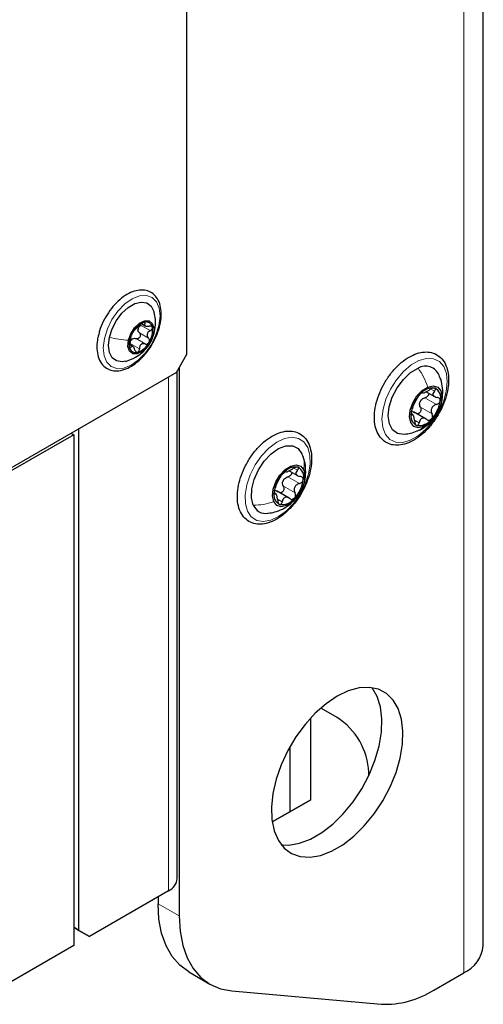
# Paper-space layout 'Blatt4' of a CAD drawing. Header units: millimetres. Extents: x 5 to 418, y 2 to 292.
# Tile 11 of 117: x 169 to 179, y 105 to 127. Entities that reach past the tile are written whole.
import ezdxf

# ---------------------------------------------------------------- set-up
doc = ezdxf.new("R2010")
doc.units = ezdxf.units.MM

psp = doc.layouts.new('Blatt4')

# ---------------------------------------------------------------- linework, layer by layer
at = {"color": 7, "linetype": 'Continuous', "lineweight": 25}
for p, q in [((179.194, 105.962), (179.194, 237.97)), ((172.567, 119.198), (172.567, 149.342)), ((171.548, 119.881), (171.633, 119.832)), ((171.354, 119.369), (171.278, 119.413)), ((172.332, 118.79), (172.567, 119.198)), ((172.332, 118.79), (159.486, 111.374)), ((172.35, 107.46), (172.35, 118.822)), ((172.391, 118.892), (172.391, 106.626)), ((177.918, 118.357), (178.105, 118.249)), ((177.917, 117.745), (177.63, 117.91)), ((177.616, 117.844), (177.578, 117.865)), ((170.151, 106.304), (170.151, 117.531)), ((170.034, 117.395), (168.619, 116.579)), ((169.975, 117.429), (170.034, 117.395)), ((170.034, 117.395), (170.034, 105.964)), ((174.854, 116.588), (175.041, 116.481)), ((174.853, 115.976), (174.566, 116.142)), ((175.106, 116.121), (175.132, 116.181)), ((174.551, 116.075), (174.514, 116.097)), ((175.337, 109.228), (175.337, 111.06)), ((175.926, 111.066), (175.573, 111.27)), ((174.865, 110.41), (174.865, 108.956)), ((176.633, 109.773), (176.633, 109.841)), ((175.337, 109.228), (174.748, 108.888)), ((174.865, 108.956), (175.337, 109.228)), ((174.472, 108.729), (174.865, 108.956)), ((174.748, 108.888), (174.472, 108.729)), ((172.155, 107.188), (170.387, 106.168)), ((171.919, 107.052), (171.919, 106.899)), ((170.034, 106.372), (170.151, 106.304)), ((170.151, 106.304), (170.034, 106.372)), ((170.151, 106.304), (170.387, 106.168)), ((170.387, 106.168), (170.151, 106.304)), ((170.034, 105.964), (168.619, 105.147)), ((172.61, 105.372), (173.081, 105.1)), ((178.09, 104.966), (178.755, 105.35)), ((173.569, 104.95), (176.911, 104.651))]:
    psp.add_line(p, q, dxfattribs=at)
at = {"color": 7, "linetype": 'Continuous', "lineweight": 18}
for p, q in [((178.755, 105.35), (178.755, 237.358)), ((171.615, 119.892), (171.628, 119.884)), ((171.502, 119.672), (171.708, 119.553)), ((171.54, 119.843), (171.746, 119.724)), ((171.838, 119.703), (171.816, 119.643)), ((171.297, 119.434), (171.503, 119.314)), ((171.428, 119.546), (171.634, 119.427)), ((171.294, 119.358), (171.31, 119.349)), ((172.155, 107.188), (172.155, 118.688)), ((177.829, 118.337), (177.834, 118.334)), ((178.023, 118.418), (178.102, 118.373)), ((177.89, 118.224), (178.149, 118.074)), ((177.788, 118.011), (178.047, 117.861)), ((177.58, 117.848), (177.596, 117.839)), ((177.672, 117.717), (177.762, 117.665)), ((174.765, 116.568), (174.77, 116.565)), ((174.959, 116.649), (175.038, 116.604)), ((174.826, 116.455), (175.085, 116.305)), ((174.723, 116.242), (174.983, 116.092)), ((174.516, 116.079), (174.532, 116.07)), ((174.608, 115.948), (174.698, 115.896)), ((171.919, 106.899), (172.391, 106.626))]:
    psp.add_line(p, q, dxfattribs=at)
at = {"color": 7, "linetype": 'Continuous', "lineweight": 18, "flags": 128}
for points in [[(170.719, 119.548), (170.786, 119.762), (170.89, 119.972), (171.024, 120.162), (171.178, 120.321), (171.344, 120.438), (171.508, 120.503), (171.66, 120.514), (171.789, 120.469), (171.888, 120.371), (171.948, 120.227), (171.966, 120.046), (171.941, 119.842), (171.874, 119.628), (171.77, 119.418), (171.636, 119.228), (171.481, 119.069), (171.316, 118.952), (171.152, 118.887), (171, 118.876), (170.87, 118.921), (170.772, 119.019), (170.712, 119.163), (170.694, 119.343), (170.719, 119.548)], [(177.562, 117.271), (177.392, 117.224), (177.237, 117.231), (177.106, 117.292), (177.008, 117.404), (176.947, 117.56), (176.928, 117.751), (176.951, 117.966), (177.015, 118.192), (177.117, 118.417), (177.25, 118.627), (177.407, 118.81), (177.578, 118.956), (177.755, 119.055), (177.925, 119.103), (178.08, 119.096), (178.211, 119.035), (178.309, 118.923), (178.37, 118.767), (178.389, 118.576), (178.366, 118.361), (178.302, 118.134), (178.2, 117.909), (178.067, 117.699), (177.91, 117.516), (177.739, 117.371), (177.562, 117.271)], [(173.919, 115.682), (173.872, 115.851), (173.867, 116.051), (173.904, 116.272), (173.981, 116.499), (174.094, 116.72), (174.236, 116.923), (174.399, 117.094), (174.573, 117.225), (174.748, 117.308), (174.915, 117.338), (175.063, 117.312), (175.183, 117.234), (175.27, 117.106), (175.317, 116.938), (175.322, 116.737), (175.285, 116.517), (175.208, 116.29), (175.095, 116.068), (174.953, 115.866), (174.79, 115.694), (174.616, 115.563), (174.44, 115.481), (174.274, 115.451), (174.126, 115.476), (174.005, 115.555), (173.919, 115.682)]]:
    psp.add_lwpolyline(points, dxfattribs=at)
at = {"color": 7, "linetype": 'Continuous', "lineweight": 25, "flags": 128}
for points in [[(170.832, 119.575), (170.893, 119.765), (170.989, 119.95), (171.113, 120.114), (171.255, 120.244), (171.403, 120.33), (171.544, 120.364), (171.669, 120.344), (171.765, 120.271), (171.827, 120.152), (171.832, 120.136)], [(171.256, 119.508), (171.309, 119.655), (171.396, 119.79), (171.504, 119.892), (171.618, 119.946), (171.719, 119.944), (171.792, 119.886), (171.826, 119.78), (171.816, 119.643)], [(171.193, 119.038), (171.116, 119.026), (170.991, 119.046), (170.894, 119.119), (170.833, 119.238), (170.811, 119.394), (170.832, 119.575)], [(171.816, 119.643), (171.764, 119.496), (171.677, 119.362), (171.568, 119.259), (171.455, 119.205), (171.354, 119.208), (171.28, 119.266), (171.246, 119.372), (171.256, 119.508)], [(177.443, 117.406), (177.42, 117.403), (177.278, 117.424), (177.166, 117.505), (177.095, 117.639), (177.069, 117.816), (177.091, 118.02), (177.159, 118.237), (177.268, 118.447), (177.408, 118.634), (177.568, 118.784), (177.736, 118.882)], [(177.858, 117.577), (177.738, 117.552), (177.638, 117.583), (177.571, 117.667), (177.543, 117.793), (177.56, 117.947), (177.618, 118.11), (177.711, 118.262), (177.828, 118.384), (177.954, 118.463)], [(177.954, 118.463), (178.074, 118.489), (178.174, 118.458), (178.241, 118.374), (178.269, 118.248), (178.252, 118.094), (178.194, 117.931), (178.101, 117.779), (177.984, 117.656), (177.858, 117.577)], [(174.05, 115.82), (174.008, 115.984), (174.015, 116.181), (174.068, 116.395), (174.163, 116.61), (174.294, 116.807), (174.449, 116.97), (174.616, 117.087), (174.781, 117.147), (174.931, 117.147), (175.054, 117.086), (175.139, 116.969)], [(174.506, 115.898), (174.479, 116.024), (174.496, 116.178), (174.554, 116.341), (174.647, 116.493), (174.764, 116.616), (174.89, 116.695), (175.01, 116.72), (175.11, 116.689), (175.177, 116.605)], [(175.177, 116.605), (175.205, 116.479), (175.188, 116.325), (175.13, 116.162), (175.037, 116.01), (174.92, 115.887), (174.794, 115.808), (174.674, 115.783), (174.574, 115.814), (174.506, 115.898)], [(175.926, 111.543), (175.677, 111.374), (175.435, 111.162), (175.208, 110.912), (175.001, 110.631), (174.82, 110.327), (174.672, 110.009), (174.559, 109.687), (174.486, 109.368), (174.454, 109.064), (174.465, 108.782), (174.518, 108.53), (174.611, 108.316), (174.742, 108.146), (174.907, 108.025), (175.101, 107.956), (175.319, 107.941), (175.555, 107.981), (175.801, 108.074), (176.051, 108.219), (176.297, 108.409), (176.533, 108.642), (176.751, 108.908), (176.945, 109.202), (177.111, 109.514), (177.242, 109.835), (177.335, 110.156), (177.387, 110.469), (177.398, 110.763), (177.366, 111.031), (177.293, 111.265), (177.181, 111.458), (177.032, 111.604), (176.852, 111.699), (176.645, 111.741), (176.417, 111.729), (176.175, 111.662), (175.926, 111.543)], [(174.676, 108.22), (174.848, 108.213), (175.084, 108.253), (175.33, 108.346), (175.58, 108.491), (175.826, 108.682), (176.061, 108.914), (176.28, 109.18), (176.474, 109.474), (176.639, 109.786), (176.77, 110.107), (176.863, 110.429), (176.916, 110.741), (176.927, 111.035), (176.895, 111.303), (176.822, 111.537), (176.709, 111.73), (176.705, 111.735)], [(172.61, 105.372), (172.61, 105.372), (172.406, 105.523), (172.235, 105.72), (172.099, 105.96), (171.999, 106.24), (171.939, 106.555), (171.919, 106.899)], [(172.391, 106.626), (172.411, 106.283), (172.471, 105.968), (172.57, 105.688), (172.706, 105.448), (172.878, 105.251), (173.081, 105.1), (173.313, 104.999), (173.569, 104.95)]]:
    psp.add_lwpolyline(points, dxfattribs=at)
at = {"color": 7, "linetype": 'Continuous', "lineweight": 25}
for centre, radius, start, end in [((171.761, 119.477), 0.461, 109.0688, 152.3362), ((171.652, 119.775), 0.144, 8.9687, 106.7495), ((171.754, 119.426), 0.481, 146.5924, 188.5818), ((171.644, 119.726), 0.176, 159.7488, 175.4254), ((171.318, 119.726), 0.481, 326.5924, 8.5818), ((171.443, 119.403), 0.168, 122.6259, 138.7791), ((171.311, 119.675), 0.461, 289.0688, 332.3362), ((171.421, 119.377), 0.144, 188.9687, 286.7495), ((177.904, 118.599), 0.329, 23.1628, 120.6835), ((178.062, 118.09), 0.351, 82.6058, 143.3675), ((178.002, 118.223), 0.24, 344.5516, 63.9914), ((178.326, 117.78), 0.754, 136.3861, 172.2473), ((178.033, 118.022), 0.277, 148.5959, 160.0374), ((177.486, 118.261), 0.754, 316.3861, 352.2473), ((177.81, 117.818), 0.24, 164.5516, 243.9914), ((177.75, 117.951), 0.351, 262.6058, 323.3675), ((174.998, 116.321), 0.351, 82.6058, 143.3675), ((174.938, 116.454), 0.24, 344.5516, 63.9914), ((175.262, 116.011), 0.754, 136.3861, 172.2473), ((174.969, 116.253), 0.277, 148.5959, 160.0374), ((174.422, 116.492), 0.754, 316.3861, 352.2473), ((174.746, 116.049), 0.24, 164.5516, 243.9914), ((174.686, 116.182), 0.351, 262.6058, 323.3675), ((174.329, 115.935), 0.302, 202.3102, 279.1404), ((175.098, 109.771), 1.537, 2.6055, 57.3945), ((172.016, 107.494), 0.335, 294.3747, 354.3052), ((178.443, 106.037), 0.754, 294.3747, 354.3052), ((176.995, 106.694), 2.045, 267.6422, 302.3493)]:
    psp.add_arc(centre, radius, start, end, dxfattribs=at)
for points, knots in [([(171.809, 119.459), (171.84, 119.519), (171.906, 119.648), (171.968, 119.853), (171.997, 120.057), (171.985, 120.247), (171.934, 120.405), (171.845, 120.529), (171.725, 120.61), (171.581, 120.641), (171.426, 120.625), (171.264, 120.562), (171.1, 120.455), (170.944, 120.308), (170.805, 120.13), (170.691, 119.932), (170.617, 119.759), (170.596, 119.657), (170.589, 119.625)], [0, 0, 0, 0, 0.059514, 0.125829, 0.192472, 0.259618, 0.327115, 0.386806, 0.450331, 0.511935, 0.573759, 0.637867, 0.703809, 0.770188, 0.836426, 0.902574, 0.968798, 1, 1, 1, 1]), ([(171.843, 119.702), (171.854, 119.768), (171.877, 119.915), (171.846, 120.063), (171.83, 120.144)], [0, 0, 0, 0, 0.454615, 1, 1, 1, 1]), ([(171.61, 119.913), (171.604, 119.911), (171.591, 119.906), (171.569, 119.893), (171.547, 119.877), (171.535, 119.866), (171.529, 119.861)], [0, 0, 0, 0, 0.249991, 0.499611, 0.749127, 1, 1, 1, 1]), ([(171.628, 119.884), (171.631, 119.889), (171.636, 119.899), (171.635, 119.909), (171.627, 119.915), (171.616, 119.913), (171.61, 119.913)], [0, 0, 0, 0, 0.249852, 0.499902, 0.750115, 1, 1, 1, 1]), ([(171.628, 119.884), (171.623, 119.874), (171.615, 119.859), (171.62, 119.843), (171.63, 119.832), (171.647, 119.825), (171.677, 119.82), (171.704, 119.824), (171.722, 119.826)], [0, 0, 0, 0, 0.249201, 0.374338, 0.498932, 0.624008, 0.74976, 1, 1, 1, 1]), ([(171.189, 119.037), (171.268, 119.064), (171.399, 119.108), (171.579, 119.236), (171.705, 119.378), (171.799, 119.547), (171.828, 119.65), (171.843, 119.702)], [0, 0, 0, 0, 0.2521, 0.420892, 0.662787, 0.829601, 1, 1, 1, 1]), ([(171.353, 119.691), (171.348, 119.683), (171.34, 119.668), (171.33, 119.647), (171.325, 119.631), (171.324, 119.625), (171.324, 119.622)], [0, 0, 0, 0, 0.250033, 0.499632, 0.749228, 1, 1, 1, 1]), ([(171.398, 119.748), (171.396, 119.746), (171.392, 119.743), (171.38, 119.731), (171.367, 119.713), (171.357, 119.699), (171.353, 119.691)], [0, 0, 0, 0, 0.249815, 0.499908, 0.75012, 1, 1, 1, 1]), ([(171.398, 119.748), (171.403, 119.751), (171.41, 119.756), (171.429, 119.773), (171.447, 119.788), (171.468, 119.806), (171.497, 119.83), (171.516, 119.849), (171.529, 119.861)], [0, 0, 0, 0, 0.249199, 0.374336, 0.49893, 0.624007, 0.749759, 1, 1, 1, 1]), ([(171.502, 119.672), (171.507, 119.666), (171.518, 119.654), (171.525, 119.63), (171.524, 119.604), (171.515, 119.579), (171.497, 119.559), (171.475, 119.546), (171.451, 119.541), (171.435, 119.545), (171.428, 119.546)], [0, 0, 0, 0, 0.125193, 0.249438, 0.374279, 0.499024, 0.623869, 0.749369, 0.87443, 1, 1, 1, 1]), ([(171.502, 119.672), (171.493, 119.682), (171.476, 119.701), (171.471, 119.727), (171.469, 119.74)], [0, 0, 0, 0, 0.50155, 1, 1, 1, 1]), ([(171.479, 119.787), (171.487, 119.798), (171.502, 119.821), (171.527, 119.836), (171.54, 119.843)], [0, 0, 0, 0, 0.498459, 1, 1, 1, 1]), ([(171.746, 119.724), (171.73, 119.714), (171.706, 119.699), (171.685, 119.67), (171.675, 119.645), (171.674, 119.619), (171.681, 119.586), (171.698, 119.566), (171.708, 119.553)], [0, 0, 0, 0, 0.249168, 0.374303, 0.498903, 0.623987, 0.749746, 1, 1, 1, 1]), ([(171.794, 119.797), (171.791, 119.803), (171.786, 119.815), (171.769, 119.825), (171.747, 119.829), (171.73, 119.827), (171.722, 119.826)], [0, 0, 0, 0, 0.249857, 0.499466, 0.749011, 1, 1, 1, 1]), ([(171.746, 119.724), (171.754, 119.729), (171.769, 119.738), (171.785, 119.757), (171.795, 119.778), (171.794, 119.791), (171.794, 119.797)], [0, 0, 0, 0, 0.2498071, 0.5000551, 0.7503094, 1, 1, 1, 1]), ([(170.589, 119.625), (170.579, 119.588), (170.551, 119.481), (170.547, 119.313), (170.575, 119.134), (170.647, 118.985), (170.758, 118.879), (170.895, 118.825), (171.016, 118.82), (171.09, 118.835), (171.113, 118.84)], [0, 0, 0, 0, 0.07785, 0.225559, 0.374429, 0.52298, 0.666849, 0.80431, 0.939963, 1, 1, 1, 1]), ([(171.113, 118.84), (171.142, 118.848), (171.227, 118.873), (171.369, 118.95), (171.53, 119.079), (171.676, 119.246), (171.77, 119.377), (171.806, 119.452), (171.809, 119.459)], [0, 0, 0, 0, 0.115926, 0.330328, 0.546554, 0.76266, 0.978317, 1, 1, 1, 1]), ([(171.286, 119.451), (171.284, 119.443), (171.28, 119.428), (171.276, 119.401), (171.275, 119.375), (171.277, 119.361), (171.279, 119.354)], [0, 0, 0, 0, 0.249807, 0.500055, 0.750309, 1, 1, 1, 1]), ([(171.286, 119.451), (171.29, 119.468), (171.296, 119.493), (171.304, 119.53), (171.31, 119.557), (171.315, 119.58), (171.321, 119.606), (171.323, 119.616), (171.324, 119.622)], [0, 0, 0, 0, 0.249168, 0.374303, 0.498903, 0.623987, 0.749746, 1, 1, 1, 1]), ([(171.297, 119.434), (171.297, 119.448), (171.298, 119.477), (171.31, 119.501), (171.317, 119.514)], [0, 0, 0, 0, 0.501552, 1, 1, 1, 1]), ([(171.352, 119.544), (171.365, 119.548), (171.39, 119.556), (171.415, 119.55), (171.428, 119.546)], [0, 0, 0, 0, 0.498457, 1, 1, 1, 1]), ([(171.634, 119.427), (171.617, 119.431), (171.592, 119.436), (171.56, 119.427), (171.538, 119.414), (171.521, 119.394), (171.506, 119.362), (171.504, 119.333), (171.503, 119.314)], [0, 0, 0, 0, 0.249199, 0.374336, 0.49893, 0.624007, 0.749759, 1, 1, 1, 1]), ([(171.634, 119.427), (171.642, 119.426), (171.657, 119.422), (171.681, 119.427), (171.704, 119.439), (171.714, 119.454), (171.72, 119.461)], [0, 0, 0, 0, 0.2498147, 0.4999078, 0.7501201, 1, 1, 1, 1]), ([(171.72, 119.461), (171.723, 119.469), (171.731, 119.485), (171.731, 119.511), (171.724, 119.535), (171.714, 119.547), (171.708, 119.553)], [0, 0, 0, 0, 0.250033, 0.499632, 0.749228, 1, 1, 1, 1]), ([(171.279, 119.354), (171.28, 119.349), (171.284, 119.338), (171.293, 119.333), (171.302, 119.336), (171.308, 119.345), (171.31, 119.349)], [0, 0, 0, 0, 0.249857, 0.499466, 0.749011, 1, 1, 1, 1]), ([(171.404, 119.291), (171.397, 119.307), (171.388, 119.333), (171.369, 119.357), (171.355, 119.37), (171.342, 119.374), (171.326, 119.372), (171.316, 119.358), (171.31, 119.349)], [0, 0, 0, 0, 0.249201, 0.374338, 0.498932, 0.624008, 0.74976, 1, 1, 1, 1]), ([(171.404, 119.291), (171.407, 119.283), (171.413, 119.267), (171.427, 119.249), (171.444, 119.238), (171.456, 119.239), (171.462, 119.239)], [0, 0, 0, 0, 0.249852, 0.499902, 0.750115, 1, 1, 1, 1]), ([(171.462, 119.239), (171.468, 119.242), (171.48, 119.246), (171.493, 119.265), (171.502, 119.288), (171.502, 119.306), (171.503, 119.314)], [0, 0, 0, 0, 0.249991, 0.499611, 0.749127, 1, 1, 1, 1]), ([(178.412, 118.501), (178.415, 118.538), (178.423, 118.648), (178.407, 118.817), (178.348, 118.991), (178.247, 119.128), (178.113, 119.217), (177.959, 119.254), (177.794, 119.242), (177.621, 119.185), (177.444, 119.082), (177.273, 118.937), (177.115, 118.758), (176.979, 118.554), (176.871, 118.334), (176.795, 118.108), (176.756, 117.886), (176.755, 117.676), (176.797, 117.489), (176.88, 117.334), (177.001, 117.224), (177.147, 117.164), (177.308, 117.155), (177.478, 117.192), (177.654, 117.276), (177.829, 117.403), (177.994, 117.568), (178.14, 117.762), (178.261, 117.977), (178.351, 118.201), (178.396, 118.377), (178.408, 118.475), (178.412, 118.501)], [0, 0, 0, 0, 0.018665, 0.054232, 0.089966, 0.125024, 0.158576, 0.191126, 0.223771, 0.257544, 0.292354, 0.327533, 0.362654, 0.397702, 0.432744, 0.467854, 0.503115, 0.538617, 0.574368, 0.609849, 0.644098, 0.676925, 0.709373, 0.742591, 0.777022, 0.812118, 0.847276, 0.882351, 0.917385, 0.95246, 0.987643, 1, 1, 1, 1]), ([(178.22, 118), (178.226, 118.012), (178.262, 118.084), (178.286, 118.233), (178.289, 118.436), (178.26, 118.603), (178.217, 118.693), (178.204, 118.721)], [0, 0, 0, 0, 0.052636, 0.325957, 0.597423, 0.874387, 1, 1, 1, 1]), ([(177.834, 118.334), (177.833, 118.335), (177.83, 118.338), (177.818, 118.333), (177.801, 118.321), (177.787, 118.307), (177.78, 118.3)], [0, 0, 0, 0, 0.249806, 0.500054, 0.750309, 1, 1, 1, 1]), ([(177.834, 118.334), (177.836, 118.331), (177.84, 118.326), (177.861, 118.332), (177.883, 118.34), (177.91, 118.353), (177.95, 118.373), (177.98, 118.392), (178, 118.404)], [0, 0, 0, 0, 0.249194, 0.37433, 0.498925, 0.624004, 0.749757, 1, 1, 1, 1]), ([(177.972, 118.326), (177.973, 118.321), (177.976, 118.306), (177.967, 118.28), (177.948, 118.254), (177.921, 118.234), (177.9, 118.227), (177.89, 118.224)], [0, 0, 0, 0, 0.137633, 0.352534, 0.56857, 0.783849, 1, 1, 1, 1]), ([(178.107, 118.439), (178.1, 118.44), (178.086, 118.442), (178.058, 118.435), (178.028, 118.422), (178.009, 118.41), (178, 118.404)], [0, 0, 0, 0, 0.250032, 0.499632, 0.749228, 1, 1, 1, 1]), ([(178.102, 118.373), (178.09, 118.358), (178.072, 118.335), (178.066, 118.305), (178.071, 118.282), (178.085, 118.263), (178.114, 118.241), (178.145, 118.235), (178.166, 118.231)], [0, 0, 0, 0, 0.249219, 0.374357, 0.498947, 0.62402, 0.749767, 1, 1, 1, 1]), ([(178.102, 118.373), (178.108, 118.38), (178.119, 118.394), (178.126, 118.414), (178.123, 118.43), (178.112, 118.436), (178.107, 118.439)], [0, 0, 0, 0, 0.249816, 0.499908, 0.75012, 1, 1, 1, 1]), ([(177.613, 117.996), (177.62, 118.012), (177.631, 118.036), (177.649, 118.078), (177.664, 118.11), (177.679, 118.14), (177.699, 118.177), (177.708, 118.196), (177.715, 118.209)], [0, 0, 0, 0, 0.2492203, 0.374358, 0.498948, 0.6240206, 0.749768, 1, 1, 1, 1]), ([(177.78, 118.3), (177.773, 118.292), (177.758, 118.276), (177.739, 118.25), (177.724, 118.226), (177.718, 118.214), (177.715, 118.209)], [0, 0, 0, 0, 0.249858, 0.499467, 0.749011, 1, 1, 1, 1]), ([(177.788, 118.011), (177.781, 118.027), (177.766, 118.061), (177.771, 118.098), (177.773, 118.116)], [0, 0, 0, 0, 0.500645, 1, 1, 1, 1]), ([(177.797, 118.166), (177.81, 118.179), (177.836, 118.206), (177.872, 118.218), (177.89, 118.224)], [0, 0, 0, 0, 0.4981104, 1, 1, 1, 1]), ([(178.149, 118.074), (178.16, 118.077), (178.18, 118.084), (178.206, 118.104), (178.227, 118.13), (178.231, 118.15), (178.233, 118.159)], [0, 0, 0, 0, 0.249853, 0.499901, 0.750114, 1, 1, 1, 1]), ([(178.233, 118.159), (178.233, 118.168), (178.233, 118.187), (178.218, 118.209), (178.195, 118.225), (178.176, 118.229), (178.166, 118.231)], [0, 0, 0, 0, 0.24999, 0.499611, 0.749127, 1, 1, 1, 1]), ([(177.613, 117.996), (177.609, 117.988), (177.602, 117.973), (177.592, 117.944), (177.583, 117.912), (177.58, 117.892), (177.579, 117.882)], [0, 0, 0, 0, 0.249853, 0.499901, 0.750114, 1, 1, 1, 1]), ([(177.583, 117.916), (177.598, 117.916), (177.628, 117.914), (177.655, 117.895), (177.669, 117.885)], [0, 0, 0, 0, 0.4981106, 1, 1, 1, 1]), ([(177.788, 118.011), (177.792, 118.001), (177.799, 117.982), (177.8, 117.949), (177.792, 117.916), (177.774, 117.889), (177.749, 117.871), (177.723, 117.864), (177.707, 117.868), (177.7, 117.87)], [0, 0, 0, 0, 0.147932, 0.294723, 0.442192, 0.589533, 0.736986, 0.885217, 1, 1, 1, 1]), ([(178.149, 118.074), (178.127, 118.066), (178.094, 118.054), (178.059, 118.023), (178.04, 117.994), (178.029, 117.96), (178.026, 117.914), (178.039, 117.882), (178.047, 117.861)], [0, 0, 0, 0, 0.24922, 0.374358, 0.498948, 0.624021, 0.749768, 1, 1, 1, 1]), ([(178.128, 117.821), (178.134, 117.828), (178.156, 117.854), (178.168, 117.887), (178.177, 117.91)], [0, 0, 0, 0, 0.274934, 1, 1, 1, 1]), ([(177.579, 117.882), (177.578, 117.873), (177.577, 117.855), (177.581, 117.839), (177.587, 117.833), (177.593, 117.837), (177.596, 117.839)], [0, 0, 0, 0, 0.24999, 0.499611, 0.749127, 1, 1, 1, 1]), ([(177.66, 117.697), (177.657, 117.72), (177.653, 117.755), (177.642, 117.796), (177.633, 117.821), (177.624, 117.838), (177.611, 117.849), (177.602, 117.843), (177.596, 117.839)], [0, 0, 0, 0, 0.249219, 0.374357, 0.498947, 0.62402, 0.749767, 1, 1, 1, 1]), ([(177.66, 117.697), (177.661, 117.686), (177.663, 117.664), (177.673, 117.635), (177.687, 117.612), (177.699, 117.605), (177.705, 117.602)], [0, 0, 0, 0, 0.249816, 0.499908, 0.75012, 1, 1, 1, 1]), ([(177.705, 117.602), (177.711, 117.601), (177.724, 117.6), (177.741, 117.614), (177.755, 117.636), (177.759, 117.655), (177.762, 117.665)], [0, 0, 0, 0, 0.250032, 0.499632, 0.749228, 1, 1, 1, 1]), ([(177.712, 117.479), (177.721, 117.482), (177.787, 117.504), (177.896, 117.577), (178.014, 117.669), (178.067, 117.741), (178.084, 117.764)], [0, 0, 0, 0, 0.060679, 0.441119, 0.817603, 1, 1, 1, 1]), ([(177.928, 117.736), (177.911, 117.747), (177.885, 117.764), (177.847, 117.768), (177.821, 117.763), (177.798, 117.747), (177.775, 117.718), (177.767, 117.686), (177.762, 117.665)], [0, 0, 0, 0, 0.249194, 0.37433, 0.498925, 0.624004, 0.749757, 1, 1, 1, 1]), ([(177.928, 117.736), (177.936, 117.73), (177.952, 117.72), (177.98, 117.715), (178.009, 117.721), (178.024, 117.734), (178.032, 117.741)], [0, 0, 0, 0, 0.249806, 0.500054, 0.750309, 1, 1, 1, 1]), ([(178.032, 117.741), (178.038, 117.749), (178.051, 117.766), (178.059, 117.799), (178.059, 117.832), (178.051, 117.851), (178.047, 117.861)], [0, 0, 0, 0, 0.249858, 0.499467, 0.749011, 1, 1, 1, 1]), ([(174.875, 115.748), (174.903, 115.778), (174.983, 115.867), (175.102, 116.036), (175.218, 116.252), (175.302, 116.478), (175.35, 116.702), (175.36, 116.915), (175.328, 117.109), (175.255, 117.272), (175.142, 117.394), (175.001, 117.465), (174.842, 117.486), (174.674, 117.46), (174.499, 117.387), (174.323, 117.27), (174.155, 117.113), (174.004, 116.925), (173.877, 116.715), (173.778, 116.492), (173.714, 116.266), (173.687, 116.046), (173.7, 115.843), (173.755, 115.665), (173.851, 115.524), (173.982, 115.43), (174.134, 115.387), (174.299, 115.393), (174.471, 115.446), (174.648, 115.544), (174.783, 115.653), (174.856, 115.728), (174.875, 115.748)], [0, 0, 0, 0, 0.018511, 0.05353, 0.088565, 0.123654, 0.15887, 0.194309, 0.230012, 0.265636, 0.300252, 0.333344, 0.365807, 0.398753, 0.432926, 0.467928, 0.5031, 0.538193, 0.57323, 0.608289, 0.643437, 0.678768, 0.714359, 0.750112, 0.785296, 0.819021, 0.851613, 0.884183, 0.917814, 0.952541, 0.987716, 1, 1, 1, 1]), ([(177.448, 117.411), (177.487, 117.415), (177.578, 117.424), (177.663, 117.459), (177.712, 117.479)], [0, 0, 0, 0, 0.4206052, 1, 1, 1, 1]), ([(175.176, 116.284), (175.179, 116.291), (175.209, 116.359), (175.225, 116.504), (175.22, 116.706), (175.187, 116.865), (175.145, 116.947), (175.134, 116.968)], [0, 0, 0, 0, 0.031933, 0.319337, 0.606702, 0.90062, 1, 1, 1, 1]), ([(174.77, 116.565), (174.768, 116.566), (174.766, 116.569), (174.754, 116.564), (174.737, 116.552), (174.723, 116.538), (174.716, 116.531)], [0, 0, 0, 0, 0.249853, 0.499901, 0.750114, 1, 1, 1, 1]), ([(174.77, 116.565), (174.772, 116.562), (174.776, 116.558), (174.797, 116.563), (174.819, 116.572), (174.846, 116.584), (174.886, 116.604), (174.916, 116.623), (174.936, 116.636)], [0, 0, 0, 0, 0.24922, 0.374358, 0.498948, 0.624021, 0.749768, 1, 1, 1, 1]), ([(175.043, 116.67), (175.036, 116.671), (175.022, 116.673), (174.993, 116.666), (174.964, 116.653), (174.945, 116.641), (174.936, 116.636)], [0, 0, 0, 0, 0.249858, 0.499467, 0.749011, 1, 1, 1, 1]), ([(175.038, 116.604), (175.026, 116.589), (175.008, 116.567), (175.002, 116.536), (175.007, 116.514), (175.021, 116.494), (175.05, 116.472), (175.081, 116.466), (175.102, 116.462)], [0, 0, 0, 0, 0.249194, 0.37433, 0.498925, 0.624004, 0.749757, 1, 1, 1, 1]), ([(175.038, 116.604), (175.044, 116.611), (175.055, 116.625), (175.062, 116.645), (175.059, 116.662), (175.048, 116.667), (175.043, 116.67)], [0, 0, 0, 0, 0.249806, 0.500054, 0.750309, 1, 1, 1, 1]), ([(174.548, 116.227), (174.556, 116.243), (174.567, 116.267), (174.585, 116.309), (174.6, 116.341), (174.615, 116.371), (174.635, 116.408), (174.644, 116.427), (174.651, 116.44)], [0, 0, 0, 0, 0.249219, 0.374357, 0.498947, 0.62402, 0.749767, 1, 1, 1, 1]), ([(174.716, 116.531), (174.709, 116.523), (174.694, 116.507), (174.675, 116.481), (174.66, 116.457), (174.654, 116.446), (174.651, 116.44)], [0, 0, 0, 0, 0.24999, 0.499611, 0.749127, 1, 1, 1, 1]), ([(174.723, 116.242), (174.716, 116.258), (174.702, 116.292), (174.707, 116.329), (174.709, 116.347)], [0, 0, 0, 0, 0.500646, 1, 1, 1, 1]), ([(174.732, 116.397), (174.746, 116.41), (174.772, 116.437), (174.808, 116.449), (174.826, 116.455)], [0, 0, 0, 0, 0.49811, 1, 1, 1, 1]), ([(174.908, 116.557), (174.909, 116.552), (174.912, 116.537), (174.902, 116.511), (174.883, 116.485), (174.857, 116.465), (174.836, 116.458), (174.826, 116.455)], [0, 0, 0, 0, 0.1375841, 0.3524988, 0.5685452, 0.7838359, 1, 1, 1, 1]), ([(175.085, 116.305), (175.095, 116.308), (175.116, 116.315), (175.142, 116.336), (175.162, 116.362), (175.167, 116.381), (175.169, 116.39)], [0, 0, 0, 0, 0.249816, 0.4999076, 0.7501199, 1, 1, 1, 1]), ([(175.169, 116.39), (175.169, 116.4), (175.169, 116.418), (175.154, 116.44), (175.131, 116.456), (175.112, 116.46), (175.102, 116.462)], [0, 0, 0, 0, 0.250032, 0.499632, 0.749228, 1, 1, 1, 1]), ([(174.548, 116.227), (174.545, 116.219), (174.538, 116.205), (174.528, 116.175), (174.519, 116.143), (174.516, 116.123), (174.515, 116.113)], [0, 0, 0, 0, 0.249816, 0.499908, 0.75012, 1, 1, 1, 1]), ([(174.519, 116.147), (174.534, 116.147), (174.564, 116.146), (174.591, 116.126), (174.605, 116.117)], [0, 0, 0, 0, 0.49811, 1, 1, 1, 1]), ([(174.723, 116.242), (174.727, 116.232), (174.735, 116.213), (174.736, 116.18), (174.728, 116.148), (174.71, 116.12), (174.685, 116.102), (174.659, 116.096), (174.643, 116.099), (174.636, 116.101)], [0, 0, 0, 0, 0.147933, 0.294724, 0.442194, 0.589534, 0.736987, 0.885218, 1, 1, 1, 1]), ([(175.085, 116.305), (175.063, 116.297), (175.03, 116.286), (174.995, 116.254), (174.976, 116.225), (174.965, 116.191), (174.962, 116.145), (174.975, 116.113), (174.983, 116.092)], [0, 0, 0, 0, 0.249219, 0.374357, 0.498947, 0.62402, 0.749767, 1, 1, 1, 1]), ([(174.38, 115.64), (174.43, 115.647), (174.541, 115.662), (174.702, 115.728), (174.852, 115.817), (174.932, 115.896), (174.968, 115.932)], [0, 0, 0, 0, 0.224492, 0.501529, 0.769985, 1, 1, 1, 1]), ([(174.515, 116.113), (174.514, 116.104), (174.513, 116.086), (174.517, 116.07), (174.523, 116.064), (174.529, 116.068), (174.532, 116.07)], [0, 0, 0, 0, 0.250032, 0.499632, 0.749228, 1, 1, 1, 1]), ([(174.596, 115.928), (174.593, 115.951), (174.589, 115.986), (174.578, 116.027), (174.569, 116.052), (174.559, 116.069), (174.547, 116.081), (174.538, 116.074), (174.532, 116.07)], [0, 0, 0, 0, 0.2491937, 0.3743301, 0.4989253, 0.6240038, 0.7497569, 1, 1, 1, 1]), ([(174.596, 115.928), (174.597, 115.917), (174.599, 115.895), (174.609, 115.866), (174.623, 115.843), (174.635, 115.836), (174.641, 115.833)], [0, 0, 0, 0, 0.249806, 0.500054, 0.750309, 1, 1, 1, 1]), ([(174.864, 115.967), (174.847, 115.978), (174.821, 115.995), (174.783, 115.999), (174.757, 115.994), (174.734, 115.979), (174.711, 115.949), (174.703, 115.917), (174.698, 115.896)], [0, 0, 0, 0, 0.24922, 0.374358, 0.498948, 0.624021, 0.749768, 1, 1, 1, 1]), ([(174.864, 115.967), (174.872, 115.961), (174.888, 115.951), (174.916, 115.946), (174.944, 115.952), (174.96, 115.965), (174.968, 115.972)], [0, 0, 0, 0, 0.249853, 0.499901, 0.750114, 1, 1, 1, 1]), ([(174.968, 115.972), (174.974, 115.98), (174.987, 115.997), (174.995, 116.03), (174.995, 116.063), (174.987, 116.082), (174.983, 116.092)], [0, 0, 0, 0, 0.24999, 0.499611, 0.749127, 1, 1, 1, 1]), ([(174.641, 115.833), (174.647, 115.833), (174.659, 115.831), (174.677, 115.845), (174.691, 115.867), (174.695, 115.886), (174.698, 115.896)], [0, 0, 0, 0, 0.249858, 0.499467, 0.749011, 1, 1, 1, 1])]:
    psp.add_open_spline(points, degree=3, knots=knots, dxfattribs=at)
at = {"color": 7, "linetype": 'Continuous', "lineweight": 18}
for points in [[(170.832, 119.575), (170.904, 119.559), (171.047, 119.526), (171.186, 119.514), (171.256, 119.508)], [(177.736, 118.882), (177.78, 118.818), (177.868, 118.688), (177.925, 118.538), (177.954, 118.463)], [(175.139, 116.969), (175.159, 116.911), (175.198, 116.797), (175.184, 116.669), (175.177, 116.605)], [(174.05, 115.82), (174.126, 115.822), (174.278, 115.826), (174.43, 115.874), (174.506, 115.898)]]:
    psp.add_open_spline(points, degree=3, dxfattribs=at)
psp.add_open_spline([(177.711, 117.48), (177.718, 117.482), (177.775, 117.496), (177.819, 117.539), (177.858, 117.577)], degree=3, knots=[0, 0, 0, 0, 0.115846, 1, 1, 1, 1], dxfattribs=at)

doc.saveas('drawing.dxf')
